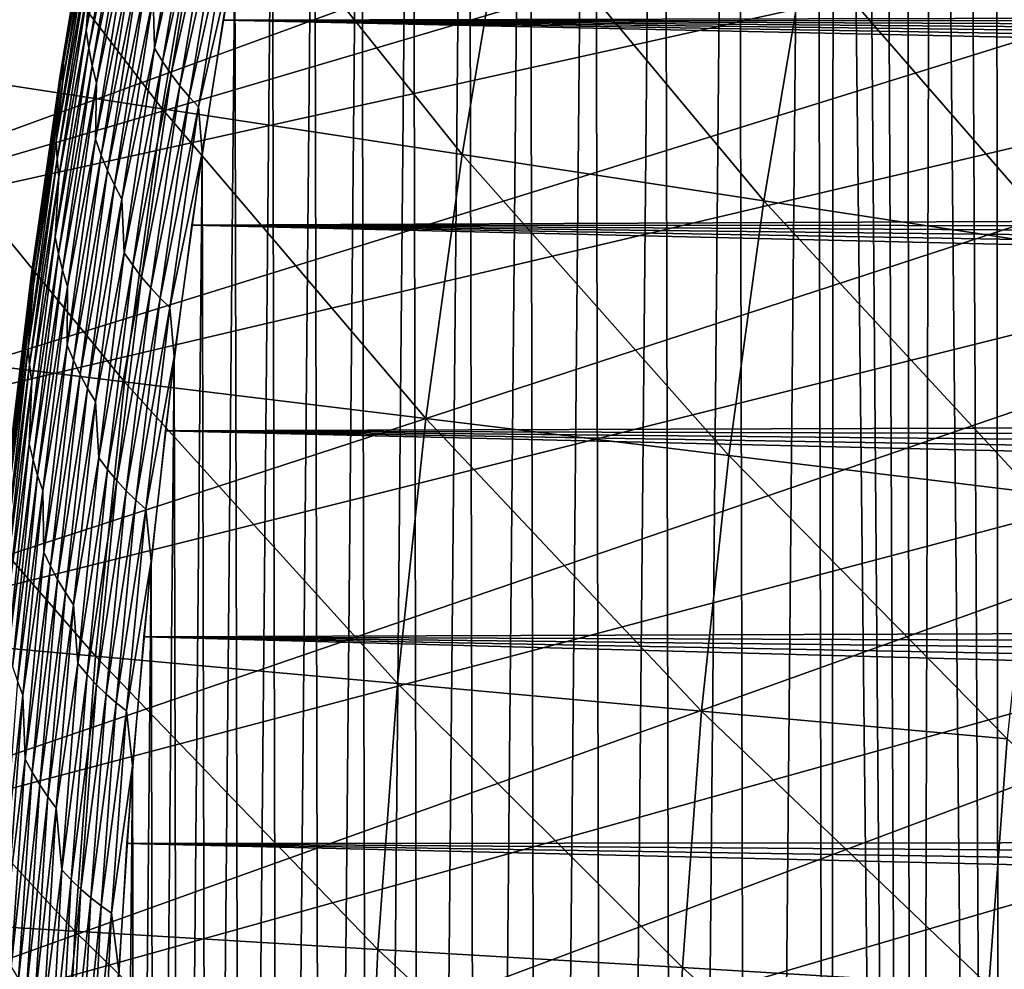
# Model space of a CAD drawing. Header units: millimetres. Extents: x -50 to 50, y -50 to 50.
# Tile 75 of 256: x -29.5 to -26.3, y 1.6 to 4.7. Entities that reach past the tile are written whole.
import ezdxf

# ---------------------------------------------------------------- set-up
doc = ezdxf.new("R2010")
doc.units = ezdxf.units.MM
doc.header["$LTSCALE"] = 65.185185
for name, color, linetype in [('1', 7, 'CONTINUOUS'), ('2', 7, 'CONTINUOUS'), ('26', 7, 'CONTINUOUS'), ('36', 7, 'CONTINUOUS'), ('39', 7, 'CONTINUOUS'), ('46', 7, 'CONTINUOUS')]:
    doc.layers.add(name, color=color, linetype=linetype)

msp = doc.modelspace()

# ---------------------------------------------------------------- linework, layer by layer
at = {"layer": '1', "color": 7, "linetype": 'Continuous', "true_color": 0xf5f5f5}
for points in [[(-28.8629, 4.7432), (-28.7447, 5.4135), (-1.9617, 4.805), (-28.8629, 4.7432)], [(-2.156, 4.721), (-28.8629, 4.7432), (-1.9617, 4.805), (-2.156, 4.721)], [(-28.9654, 4.0703), (-28.8629, 4.7432), (-3.0677, 4.1863), (-28.9654, 4.0703)], [(-2.3468, 4.6291), (-28.8629, 4.7432), (-2.156, 4.721), (-2.3468, 4.6291)], [(-2.5336, 4.5295), (-28.8629, 4.7432), (-2.3468, 4.6291), (-2.5336, 4.5295)], [(-2.7163, 4.4224), (-28.8629, 4.7432), (-2.5336, 4.5295), (-2.7163, 4.4224)], [(-2.8944, 4.3079), (-28.8629, 4.7432), (-2.7163, 4.4224), (-2.8944, 4.3079)], [(-3.0677, 4.1863), (-28.8629, 4.7432), (-2.8944, 4.3079), (-3.0677, 4.1863)], [(-3.2359, 4.0577), (-28.9654, 4.0703), (-3.0677, 4.1863), (-3.2359, 4.0577)], [(-29.0523, 3.3952), (-28.9654, 4.0703), (-3.8522, 3.478), (-29.0523, 3.3952)], [(-3.5559, 3.7804), (-28.9654, 4.0703), (-3.3987, 3.9224), (-3.5559, 3.7804)], [(-3.7071, 3.6323), (-28.9654, 4.0703), (-3.5559, 3.7804), (-3.7071, 3.6323)], [(-3.8522, 3.478), (-28.9654, 4.0703), (-3.7071, 3.6323), (-3.8522, 3.478)], [(-3.3987, 3.9224), (-28.9654, 4.0703), (-3.2359, 4.0577), (-3.3987, 3.9224)], [(-3.9909, 3.318), (-29.0523, 3.3952), (-3.8522, 3.478), (-3.9909, 3.318)], [(-29.1234, 2.7183), (-29.0523, 3.3952), (-4.3661, 2.806), (-29.1234, 2.7183)], [(-4.1229, 3.1525), (-29.0523, 3.3952), (-3.9909, 3.318), (-4.1229, 3.1525)], [(-4.248, 2.9817), (-29.0523, 3.3952), (-4.1229, 3.1525), (-4.248, 2.9817)], [(-4.3661, 2.806), (-29.0523, 3.3952), (-4.248, 2.9817), (-4.3661, 2.806)], [(-4.4769, 2.6255), (-29.1234, 2.7183), (-4.3661, 2.806), (-4.4769, 2.6255)], [(-29.1788, 2.0398), (-29.1234, 2.7183), (-4.764, 2.0593), (-29.1788, 2.0398)], [(-4.5803, 2.4407), (-29.1234, 2.7183), (-4.4769, 2.6255), (-4.5803, 2.4407)], [(-4.676, 2.2518), (-29.1234, 2.7183), (-4.5803, 2.4407), (-4.676, 2.2518)], [(-4.764, 2.0593), (-29.1234, 2.7183), (-4.676, 2.2518), (-4.764, 2.0593)], [(-29.2184, 1.3603), (-29.1788, 2.0398), (-4.9798, 1.4622), (-29.2184, 1.3603)], [(-4.844, 1.8632), (-29.1788, 2.0398), (-4.764, 2.0593), (-4.844, 1.8632)], [(-4.916, 1.6641), (-29.1788, 2.0398), (-4.844, 1.8632), (-4.916, 1.6641)], [(-4.9798, 1.4622), (-29.1788, 2.0398), (-4.916, 1.6641), (-4.9798, 1.4622)]]:
    msp.add_3dface(points, dxfattribs=at)
at = {"layer": '2', "color": 7, "linetype": 'Continuous', "true_color": 0xf5f5f5}
for points in [[(-27.1294, -10.9342, 4.3), (-26.9217, 11.436, 4.3), (-27.1785, 10.8117, 4.3), (-27.1294, -10.9342, 4.3)], [(-26.8698, -11.5574, 4.3), (-26.9217, 11.436, 4.3), (-27.1294, -10.9342, 4.3), (-26.8698, -11.5574, 4.3)], [(-26.8568, 11.2748, 4.3), (-26.9217, 11.436, 4.3), (-26.8698, -11.5574, 4.3), (-26.8568, 11.2748, 4.3)], [(-26.5959, -12.1746, 4.3), (-26.8568, 11.2748, 4.3), (-26.8698, -11.5574, 4.3), (-26.5959, -12.1746, 4.3)], [(-26.7849, 11.1167, 4.3), (-26.8568, 11.2748, 4.3), (-26.5959, -12.1746, 4.3), (-26.7849, 11.1167, 4.3)], [(-26.7062, 10.9617, 4.3), (-26.7849, 11.1167, 4.3), (-26.5959, -12.1746, 4.3), (-26.7062, 10.9617, 4.3)], [(-26.6209, 10.8104, 4.3), (-26.7062, 10.9617, 4.3), (-26.5959, -12.1746, 4.3), (-26.6209, 10.8104, 4.3)], [(-27.4207, 10.1819, 4.3), (-27.3746, -10.3051, 4.3), (-27.1785, 10.8117, 4.3), (-27.4207, 10.1819, 4.3)], [(-27.3746, -10.3051, 4.3), (-27.1294, -10.9342, 4.3), (-27.1785, 10.8117, 4.3), (-27.3746, -10.3051, 4.3)], [(-26.5291, 10.6628, 4.3), (-26.6209, 10.8104, 4.3), (-26.5959, -12.1746, 4.3), (-26.5291, 10.6628, 4.3)], [(-26.3078, -12.7851, 4.3), (-26.5291, 10.6628, 4.3), (-26.5959, -12.1746, 4.3), (-26.3078, -12.7851, 4.3)], [(-26.4309, 10.5195, 4.3), (-26.5291, 10.6628, 4.3), (-26.3078, -12.7851, 4.3), (-26.4309, 10.5195, 4.3)], [(-26.3267, 10.3805, 4.3), (-26.4309, 10.5195, 4.3), (-26.3078, -12.7851, 4.3), (-26.3267, 10.3805, 4.3)], [(-26.2164, 10.2462, 4.3), (-26.3267, 10.3805, 4.3), (-26.3078, -12.7851, 4.3), (-26.2164, 10.2462, 4.3)], [(-26.0057, -13.389, 4.3), (-26.2164, 10.2462, 4.3), (-26.3078, -12.7851, 4.3), (-26.0057, -13.389, 4.3)], [(-27.6483, 9.5463, 4.3), (-27.6051, -9.6706, 4.3), (-27.4207, 10.1819, 4.3), (-27.6483, 9.5463, 4.3)], [(-27.6051, -9.6706, 4.3), (-27.3746, -10.3051, 4.3), (-27.4207, 10.1819, 4.3), (-27.6051, -9.6706, 4.3)], [(-27.8613, 8.9055, 4.3), (-27.821, -9.0307, 4.3), (-27.6483, 9.5463, 4.3), (-27.8613, 8.9055, 4.3)], [(-27.821, -9.0307, 4.3), (-27.6051, -9.6706, 4.3), (-27.6483, 9.5463, 4.3), (-27.821, -9.0307, 4.3)], [(-28.0595, 8.2601, 4.3), (-28.022, -8.3863, 4.3), (-27.8613, 8.9055, 4.3), (-28.0595, 8.2601, 4.3)], [(-28.022, -8.3863, 4.3), (-27.821, -9.0307, 4.3), (-27.8613, 8.9055, 4.3), (-28.022, -8.3863, 4.3)], [(-28.2426, 7.6102, 4.3), (-28.2081, -7.7372, 4.3), (-28.0595, 8.2601, 4.3), (-28.2426, 7.6102, 4.3)], [(-28.2081, -7.7372, 4.3), (-28.022, -8.3863, 4.3), (-28.0595, 8.2601, 4.3), (-28.2081, -7.7372, 4.3)], [(-28.4108, 6.9564, 4.3), (-28.3792, -7.0841, 4.3), (-28.2426, 7.6102, 4.3), (-28.4108, 6.9564, 4.3)], [(-28.3792, -7.0841, 4.3), (-28.2081, -7.7372, 4.3), (-28.2426, 7.6102, 4.3), (-28.3792, -7.0841, 4.3)], [(-28.5638, 6.2987, 4.3), (-28.5351, -6.4271, 4.3), (-28.4108, 6.9564, 4.3), (-28.5638, 6.2987, 4.3)], [(-28.5351, -6.4271, 4.3), (-28.3792, -7.0841, 4.3), (-28.4108, 6.9564, 4.3), (-28.5351, -6.4271, 4.3)], [(-28.7015, 5.6378, 4.3), (-28.6759, -5.7669, 4.3), (-28.5638, 6.2987, 4.3), (-28.7015, 5.6378, 4.3)], [(-28.6759, -5.7669, 4.3), (-28.5351, -6.4271, 4.3), (-28.5638, 6.2987, 4.3), (-28.6759, -5.7669, 4.3)], [(-28.824, 4.9738, 4.3), (-28.8013, -5.1034, 4.3), (-28.7015, 5.6378, 4.3), (-28.824, 4.9738, 4.3)], [(-28.8013, -5.1034, 4.3), (-28.6759, -5.7669, 4.3), (-28.7015, 5.6378, 4.3), (-28.8013, -5.1034, 4.3)], [(-28.9311, 4.3072, 4.3), (-28.9115, -4.4374, 4.3), (-28.824, 4.9738, 4.3), (-28.9311, 4.3072, 4.3)], [(-28.9115, -4.4374, 4.3), (-28.8013, -5.1034, 4.3), (-28.824, 4.9738, 4.3), (-28.9115, -4.4374, 4.3)], [(-29.0229, 3.6382, 4.3), (-29.0062, -3.7688, 4.3), (-28.9311, 4.3072, 4.3), (-29.0229, 3.6382, 4.3)], [(-29.0062, -3.7688, 4.3), (-28.9115, -4.4374, 4.3), (-28.9311, 4.3072, 4.3), (-29.0062, -3.7688, 4.3)], [(-29.0991, 2.9674, 4.3), (-29.0854, -3.0984, 4.3), (-29.0229, 3.6382, 4.3), (-29.0991, 2.9674, 4.3)], [(-29.0854, -3.0984, 4.3), (-29.0062, -3.7688, 4.3), (-29.0229, 3.6382, 4.3), (-29.0854, -3.0984, 4.3)], [(-29.1598, 2.2949, 4.3), (-29.1492, -2.4261, 4.3), (-29.0991, 2.9674, 4.3), (-29.1598, 2.2949, 4.3)], [(-29.1492, -2.4261, 4.3), (-29.0854, -3.0984, 4.3), (-29.0991, 2.9674, 4.3), (-29.1492, -2.4261, 4.3)], [(-29.205, 1.6213, 4.3), (-29.1974, -1.7528, 4.3), (-29.1598, 2.2949, 4.3), (-29.205, 1.6213, 4.3)], [(-29.1974, -1.7528, 4.3), (-29.1492, -2.4261, 4.3), (-29.1598, 2.2949, 4.3), (-29.1974, -1.7528, 4.3)]]:
    msp.add_3dface(points, dxfattribs=at)
at = {"layer": '26', "color": 7, "linetype": 'Continuous', "true_color": 0xf5f5f5}
for points in [[(-29.3128, 4.7098, 4.0398), (-29.1963, 5.3851, 4.0398), (-29.298, 4.8989, 4.0079), (-29.3128, 4.7098, 4.0398)], [(-29.3128, 4.7098, 4.0398), (-29.189, 5.3233, 4.0705), (-29.1963, 5.3851, 4.0398), (-29.3128, 4.7098, 4.0398)], [(-29.381, 4.6632, 3.8357), (-29.2735, 5.2744, 3.8712), (-29.266, 5.3372, 3.8357), (-29.381, 4.6632, 3.8357)], [(-29.381, 4.6632, 3.8357), (-29.266, 5.3372, 3.8357), (-29.2927, 5.1964, 3.8), (-29.381, 4.6632, 3.8357)], [(-29.3037, 4.6511, 4.0705), (-29.189, 5.3233, 4.0705), (-29.3128, 4.7098, 4.0398), (-29.3037, 4.6511, 4.0705)], [(-29.3037, 4.6511, 4.0705), (-29.1793, 5.2628, 4.0999), (-29.189, 5.3233, 4.0705), (-29.3037, 4.6511, 4.0705)], [(-29.0877, 4.6511, 4.255), (-28.9728, 5.32, 4.255), (-29.0929, 4.8183, 4.2391), (-29.0877, 4.6511, 4.255)], [(-29.0877, 4.6511, 4.255), (-28.9477, 5.2738, 4.2687), (-28.9728, 5.32, 4.255), (-29.0877, 4.6511, 4.255)], [(-29.3865, 4.6034, 3.8712), (-29.2784, 5.2114, 3.9064), (-29.2735, 5.2744, 3.8712), (-29.3865, 4.6034, 3.8712)], [(-29.3865, 4.6034, 3.8712), (-29.2735, 5.2744, 3.8712), (-29.381, 4.6632, 3.8357), (-29.3865, 4.6034, 3.8712)], [(-29.0612, 4.6074, 4.2687), (-28.9477, 5.2738, 4.2687), (-29.0877, 4.6511, 4.255), (-29.0612, 4.6074, 4.2687)], [(-29.0612, 4.6074, 4.2687), (-28.9212, 5.23, 4.2799), (-28.9477, 5.2738, 4.2687), (-29.0612, 4.6074, 4.2687)], [(-29.2921, 4.5937, 4.0999), (-29.1793, 5.2628, 4.0999), (-29.3037, 4.6511, 4.0705), (-29.2921, 4.5937, 4.0999)], [(-29.2921, 4.5937, 4.0999), (-29.1671, 5.2037, 4.1277), (-29.1793, 5.2628, 4.0999), (-29.2921, 4.5937, 4.0999)], [(-29.3894, 4.5434, 3.9064), (-29.2784, 5.2114, 3.9064), (-29.3865, 4.6034, 3.8712), (-29.3894, 4.5434, 3.9064)], [(-29.3894, 4.5434, 3.9064), (-29.3025, 5.022, 3.941), (-29.2784, 5.2114, 3.9064), (-29.3894, 4.5434, 3.9064)], [(-29.0334, 4.5662, 4.2799), (-28.9212, 5.23, 4.2799), (-29.0612, 4.6074, 4.2687), (-29.0334, 4.5662, 4.2799)], [(-29.0334, 4.5662, 4.2799), (-28.8934, 5.1893, 4.2887), (-28.9212, 5.23, 4.2799), (-29.0334, 4.5662, 4.2799)], [(-29.3992, 4.5552, 3.8), (-29.381, 4.6632, 3.8357), (-29.2927, 5.1964, 3.8), (-29.3992, 4.5552, 3.8)], [(-29.2781, 4.5377, 4.1277), (-29.1671, 5.2037, 4.1277), (-29.2921, 4.5937, 4.0999), (-29.2781, 4.5377, 4.1277)], [(-29.2781, 4.5377, 4.1277), (-29.1734, 5.0268, 4.1538), (-29.1671, 5.2037, 4.1277), (-29.2781, 4.5377, 4.1277)], [(-29.0044, 4.5278, 4.2887), (-28.8934, 5.1893, 4.2887), (-29.0334, 4.5662, 4.2799), (-29.0044, 4.5278, 4.2887)], [(-29.0044, 4.5278, 4.2887), (-28.8645, 5.151, 4.295), (-28.8934, 5.1893, 4.2887), (-29.0044, 4.5278, 4.2887)], [(-28.9744, 4.4918, 4.295), (-28.8645, 5.151, 4.295), (-29.0044, 4.5278, 4.2887), (-28.9744, 4.4918, 4.295)], [(-28.9744, 4.4918, 4.295), (-28.8346, 5.1161, 4.2988), (-28.8645, 5.151, 4.295), (-28.9744, 4.4918, 4.295)], [(-28.9435, 4.459, 4.2988), (-28.8346, 5.1161, 4.2988), (-28.9744, 4.4918, 4.295), (-28.9435, 4.459, 4.2988)], [(-28.9435, 4.459, 4.2988), (-28.824, 4.9738, 4.3), (-28.8346, 5.1161, 4.2988), (-28.9435, 4.459, 4.2988)], [(-29.4103, 4.346, 3.941), (-29.3016, 4.9601, 3.9749), (-29.3025, 5.022, 3.941), (-29.4103, 4.346, 3.941)], [(-29.4103, 4.346, 3.941), (-29.3025, 5.022, 3.941), (-29.3894, 4.5434, 3.9064), (-29.4103, 4.346, 3.941)], [(-29.2816, 4.3525, 4.1538), (-29.1734, 5.0268, 4.1538), (-29.2781, 4.5377, 4.1277), (-29.2816, 4.3525, 4.1538)], [(-29.2816, 4.3525, 4.1538), (-29.1563, 4.9715, 4.1781), (-29.1734, 5.0268, 4.1538), (-29.2816, 4.3525, 4.1538)], [(-29.4076, 4.2873, 3.9749), (-29.3016, 4.9601, 3.9749), (-29.4103, 4.346, 3.941), (-29.4076, 4.2873, 3.9749)], [(-29.4076, 4.2873, 3.9749), (-29.298, 4.8989, 4.0079), (-29.3016, 4.9601, 3.9749), (-29.4076, 4.2873, 3.9749)], [(-29.2629, 4.3002, 4.1781), (-29.1563, 4.9715, 4.1781), (-29.2816, 4.3525, 4.1538), (-29.2629, 4.3002, 4.1781)], [(-29.2629, 4.3002, 4.1781), (-29.1371, 4.9185, 4.2005), (-29.1563, 4.9715, 4.1781), (-29.2629, 4.3002, 4.1781)], [(-28.9311, 4.3072, 4.3), (-28.824, 4.9738, 4.3), (-28.9435, 4.459, 4.2988), (-28.9311, 4.3072, 4.3)], [(-29.242, 4.2501, 4.2005), (-29.1371, 4.9185, 4.2005), (-29.2629, 4.3002, 4.1781), (-29.242, 4.2501, 4.2005)], [(-29.242, 4.2501, 4.2005), (-29.1159, 4.8674, 4.2209), (-29.1371, 4.9185, 4.2005), (-29.242, 4.2501, 4.2005)], [(-29.4021, 4.2292, 4.0079), (-29.298, 4.8989, 4.0079), (-29.4076, 4.2873, 3.9749), (-29.4021, 4.2292, 4.0079)], [(-29.4021, 4.2292, 4.0079), (-29.3128, 4.7098, 4.0398), (-29.298, 4.8989, 4.0079), (-29.4021, 4.2292, 4.0079)], [(-29.2193, 4.2019, 4.2209), (-29.1159, 4.8674, 4.2209), (-29.242, 4.2501, 4.2005), (-29.2193, 4.2019, 4.2209)], [(-29.2193, 4.2019, 4.2209), (-29.0929, 4.8183, 4.2391), (-29.1159, 4.8674, 4.2209), (-29.2193, 4.2019, 4.2209)], [(-29.1949, 4.1556, 4.2391), (-29.0929, 4.8183, 4.2391), (-29.2193, 4.2019, 4.2209), (-29.1949, 4.1556, 4.2391)], [(-29.1949, 4.1556, 4.2391), (-29.0877, 4.6511, 4.255), (-29.0929, 4.8183, 4.2391), (-29.1949, 4.1556, 4.2391)], [(-29.4137, 4.032, 4.0398), (-29.3128, 4.7098, 4.0398), (-29.4021, 4.2292, 4.0079), (-29.4137, 4.032, 4.0398)], [(-29.4137, 4.032, 4.0398), (-29.3037, 4.6511, 4.0705), (-29.3128, 4.7098, 4.0398), (-29.4137, 4.032, 4.0398)], [(-29.4804, 3.9867, 3.8357), (-29.3865, 4.6034, 3.8712), (-29.381, 4.6632, 3.8357), (-29.4804, 3.9867, 3.8357)], [(-29.4804, 3.9867, 3.8357), (-29.381, 4.6632, 3.8357), (-29.3992, 4.5552, 3.8), (-29.4804, 3.9867, 3.8357)], [(-29.4028, 3.9765, 4.0705), (-29.3037, 4.6511, 4.0705), (-29.4137, 4.032, 4.0398), (-29.4028, 3.9765, 4.0705)], [(-29.4028, 3.9765, 4.0705), (-29.2921, 4.5937, 4.0999), (-29.3037, 4.6511, 4.0705), (-29.4028, 3.9765, 4.0705)], [(-29.1872, 3.9796, 4.255), (-29.0877, 4.6511, 4.255), (-29.1949, 4.1556, 4.2391), (-29.1872, 3.9796, 4.255)], [(-29.1872, 3.9796, 4.255), (-29.0612, 4.6074, 4.2687), (-29.0877, 4.6511, 4.255), (-29.1872, 3.9796, 4.255)], [(-29.4841, 3.9299, 3.8712), (-29.3894, 4.5434, 3.9064), (-29.3865, 4.6034, 3.8712), (-29.4841, 3.9299, 3.8712)], [(-29.4841, 3.9299, 3.8712), (-29.3865, 4.6034, 3.8712), (-29.4804, 3.9867, 3.8357), (-29.4841, 3.9299, 3.8712)], [(-29.3895, 3.9222, 4.0999), (-29.2921, 4.5937, 4.0999), (-29.4028, 3.9765, 4.0705), (-29.3895, 3.9222, 4.0999)], [(-29.3895, 3.9222, 4.0999), (-29.2781, 4.5377, 4.1277), (-29.2921, 4.5937, 4.0999), (-29.3895, 3.9222, 4.0999)], [(-29.1594, 3.9386, 4.2687), (-29.0612, 4.6074, 4.2687), (-29.1872, 3.9796, 4.255), (-29.1594, 3.9386, 4.2687)], [(-29.1594, 3.9386, 4.2687), (-29.0334, 4.5662, 4.2799), (-29.0612, 4.6074, 4.2687), (-29.1594, 3.9386, 4.2687)], [(-29.1304, 3.9, 4.2799), (-29.0334, 4.5662, 4.2799), (-29.1594, 3.9386, 4.2687), (-29.1304, 3.9, 4.2799)], [(-29.1304, 3.9, 4.2799), (-29.0044, 4.5278, 4.2887), (-29.0334, 4.5662, 4.2799), (-29.1304, 3.9, 4.2799)], [(-29.4917, 3.912, 3.8), (-29.4804, 3.9867, 3.8357), (-29.3992, 4.5552, 3.8), (-29.4917, 3.912, 3.8)], [(-29.4853, 3.873, 3.9064), (-29.3894, 4.5434, 3.9064), (-29.4841, 3.9299, 3.8712), (-29.4853, 3.873, 3.9064)], [(-29.4853, 3.873, 3.9064), (-29.4103, 4.346, 3.941), (-29.3894, 4.5434, 3.9064), (-29.4853, 3.873, 3.9064)], [(-29.3739, 3.8693, 4.1277), (-29.2781, 4.5377, 4.1277), (-29.3895, 3.9222, 4.0999), (-29.3739, 3.8693, 4.1277)], [(-29.3739, 3.8693, 4.1277), (-29.2816, 4.3525, 4.1538), (-29.2781, 4.5377, 4.1277), (-29.3739, 3.8693, 4.1277)], [(-29.1002, 3.864, 4.2887), (-29.0044, 4.5278, 4.2887), (-29.1304, 3.9, 4.2799), (-29.1002, 3.864, 4.2887)], [(-29.1002, 3.864, 4.2887), (-28.9744, 4.4918, 4.295), (-29.0044, 4.5278, 4.2887), (-29.1002, 3.864, 4.2887)], [(-29.0692, 3.8303, 4.295), (-28.9744, 4.4918, 4.295), (-29.1002, 3.864, 4.2887), (-29.0692, 3.8303, 4.295)], [(-29.0692, 3.8303, 4.295), (-28.9435, 4.459, 4.2988), (-28.9744, 4.4918, 4.295), (-29.0692, 3.8303, 4.295)], [(-29.0374, 3.7997, 4.2988), (-28.9435, 4.459, 4.2988), (-29.0692, 3.8303, 4.295), (-29.0374, 3.7997, 4.2988)], [(-29.0374, 3.7997, 4.2988), (-28.9311, 4.3072, 4.3), (-28.9435, 4.459, 4.2988), (-29.0374, 3.7997, 4.2988)], [(-29.5026, 3.6677, 3.941), (-29.4076, 4.2873, 3.9749), (-29.4103, 4.346, 3.941), (-29.5026, 3.6677, 3.941)], [(-29.5026, 3.6677, 3.941), (-29.4103, 4.346, 3.941), (-29.4853, 3.873, 3.9064), (-29.5026, 3.6677, 3.941)], [(-29.3742, 3.6758, 4.1538), (-29.2816, 4.3525, 4.1538), (-29.3739, 3.8693, 4.1277), (-29.3742, 3.6758, 4.1538)], [(-29.3742, 3.6758, 4.1538), (-29.2629, 4.3002, 4.1781), (-29.2816, 4.3525, 4.1538), (-29.3742, 3.6758, 4.1538)], [(-29.354, 3.6266, 4.1781), (-29.2629, 4.3002, 4.1781), (-29.3742, 3.6758, 4.1538), (-29.354, 3.6266, 4.1781)], [(-29.354, 3.6266, 4.1781), (-29.242, 4.2501, 4.2005), (-29.2629, 4.3002, 4.1781), (-29.354, 3.6266, 4.1781)], [(-29.0229, 3.6382, 4.3), (-28.9311, 4.3072, 4.3), (-29.0374, 3.7997, 4.2988), (-29.0229, 3.6382, 4.3)], [(-29.4981, 3.6121, 3.9749), (-29.4076, 4.2873, 3.9749), (-29.5026, 3.6677, 3.941), (-29.4981, 3.6121, 3.9749)], [(-29.4981, 3.6121, 3.9749), (-29.4021, 4.2292, 4.0079), (-29.4076, 4.2873, 3.9749), (-29.4981, 3.6121, 3.9749)], [(-29.3317, 3.5795, 4.2005), (-29.242, 4.2501, 4.2005), (-29.354, 3.6266, 4.1781), (-29.3317, 3.5795, 4.2005)], [(-29.3317, 3.5795, 4.2005), (-29.2193, 4.2019, 4.2209), (-29.242, 4.2501, 4.2005), (-29.3317, 3.5795, 4.2005)], [(-29.491, 3.5573, 4.0079), (-29.4021, 4.2292, 4.0079), (-29.4981, 3.6121, 3.9749), (-29.491, 3.5573, 4.0079)], [(-29.491, 3.5573, 4.0079), (-29.4137, 4.032, 4.0398), (-29.4021, 4.2292, 4.0079), (-29.491, 3.5573, 4.0079)], [(-29.3076, 3.5342, 4.2209), (-29.2193, 4.2019, 4.2209), (-29.3317, 3.5795, 4.2005), (-29.3076, 3.5342, 4.2209)], [(-29.3076, 3.5342, 4.2209), (-29.1949, 4.1556, 4.2391), (-29.2193, 4.2019, 4.2209), (-29.3076, 3.5342, 4.2209)], [(-29.2818, 3.4908, 4.2391), (-29.1949, 4.1556, 4.2391), (-29.3076, 3.5342, 4.2209), (-29.2818, 3.4908, 4.2391)], [(-29.2818, 3.4908, 4.2391), (-29.1872, 3.9796, 4.255), (-29.1949, 4.1556, 4.2391), (-29.2818, 3.4908, 4.2391)], [(-29.4989, 3.352, 4.0398), (-29.4137, 4.032, 4.0398), (-29.491, 3.5573, 4.0079), (-29.4989, 3.352, 4.0398)], [(-29.4989, 3.352, 4.0398), (-29.4028, 3.9765, 4.0705), (-29.4137, 4.032, 4.0398), (-29.4989, 3.352, 4.0398)], [(-29.5642, 3.3082, 3.8357), (-29.4841, 3.9299, 3.8712), (-29.4804, 3.9867, 3.8357), (-29.5642, 3.3082, 3.8357)], [(-29.5642, 3.3082, 3.8357), (-29.4804, 3.9867, 3.8357), (-29.4917, 3.912, 3.8), (-29.5642, 3.3082, 3.8357)], [(-29.4864, 3.2997, 4.0705), (-29.4028, 3.9765, 4.0705), (-29.4989, 3.352, 4.0398), (-29.4864, 3.2997, 4.0705)], [(-29.4864, 3.2997, 4.0705), (-29.3895, 3.9222, 4.0999), (-29.4028, 3.9765, 4.0705), (-29.4864, 3.2997, 4.0705)], [(-29.2711, 3.3061, 4.255), (-29.1872, 3.9796, 4.255), (-29.2818, 3.4908, 4.2391), (-29.2711, 3.3061, 4.255)], [(-29.2711, 3.3061, 4.255), (-29.1594, 3.9386, 4.2687), (-29.1872, 3.9796, 4.255), (-29.2711, 3.3061, 4.255)], [(-29.57, 3.2674, 3.8), (-29.5642, 3.3082, 3.8357), (-29.4917, 3.912, 3.8), (-29.57, 3.2674, 3.8)], [(-29.5663, 3.2544, 3.8712), (-29.4853, 3.873, 3.9064), (-29.4841, 3.9299, 3.8712), (-29.5663, 3.2544, 3.8712)], [(-29.5663, 3.2544, 3.8712), (-29.4841, 3.9299, 3.8712), (-29.5642, 3.3082, 3.8357), (-29.5663, 3.2544, 3.8712)], [(-29.4716, 3.2487, 4.0999), (-29.3895, 3.9222, 4.0999), (-29.4864, 3.2997, 4.0705), (-29.4716, 3.2487, 4.0999)], [(-29.4716, 3.2487, 4.0999), (-29.3739, 3.8693, 4.1277), (-29.3895, 3.9222, 4.0999), (-29.4716, 3.2487, 4.0999)], [(-29.2422, 3.2678, 4.2687), (-29.1594, 3.9386, 4.2687), (-29.2711, 3.3061, 4.255), (-29.2422, 3.2678, 4.2687)], [(-29.2422, 3.2678, 4.2687), (-29.1304, 3.9, 4.2799), (-29.1594, 3.9386, 4.2687), (-29.2422, 3.2678, 4.2687)], [(-29.2121, 3.2317, 4.2799), (-29.1304, 3.9, 4.2799), (-29.2422, 3.2678, 4.2687), (-29.2121, 3.2317, 4.2799)], [(-29.2121, 3.2317, 4.2799), (-29.1002, 3.864, 4.2887), (-29.1304, 3.9, 4.2799), (-29.2121, 3.2317, 4.2799)], [(-29.5658, 3.2007, 3.9064), (-29.4853, 3.873, 3.9064), (-29.5663, 3.2544, 3.8712), (-29.5658, 3.2007, 3.9064)], [(-29.5658, 3.2007, 3.9064), (-29.5026, 3.6677, 3.941), (-29.4853, 3.873, 3.9064), (-29.5658, 3.2007, 3.9064)], [(-29.4545, 3.1989, 4.1277), (-29.3739, 3.8693, 4.1277), (-29.4716, 3.2487, 4.0999), (-29.4545, 3.1989, 4.1277)], [(-29.4545, 3.1989, 4.1277), (-29.3742, 3.6758, 4.1538), (-29.3739, 3.8693, 4.1277), (-29.4545, 3.1989, 4.1277)], [(-29.1809, 3.1982, 4.2887), (-29.1002, 3.864, 4.2887), (-29.2121, 3.2317, 4.2799), (-29.1809, 3.1982, 4.2887)], [(-29.1809, 3.1982, 4.2887), (-29.0692, 3.8303, 4.295), (-29.1002, 3.864, 4.2887), (-29.1809, 3.1982, 4.2887)], [(-29.149, 3.1669, 4.295), (-29.0692, 3.8303, 4.295), (-29.1809, 3.1982, 4.2887), (-29.149, 3.1669, 4.295)], [(-29.149, 3.1669, 4.295), (-29.0374, 3.7997, 4.2988), (-29.0692, 3.8303, 4.295), (-29.149, 3.1669, 4.295)], [(-29.1163, 3.1384, 4.2988), (-29.0374, 3.7997, 4.2988), (-29.149, 3.1669, 4.295), (-29.1163, 3.1384, 4.2988)], [(-29.1163, 3.1384, 4.2988), (-29.0229, 3.6382, 4.3), (-29.0374, 3.7997, 4.2988), (-29.1163, 3.1384, 4.2988)], [(-29.5792, 2.9875, 3.941), (-29.4981, 3.6121, 3.9749), (-29.5026, 3.6677, 3.941), (-29.5792, 2.9875, 3.941)], [(-29.5792, 2.9875, 3.941), (-29.5026, 3.6677, 3.941), (-29.5658, 3.2007, 3.9064), (-29.5792, 2.9875, 3.941)], [(-29.4512, 2.9972, 4.1538), (-29.3742, 3.6758, 4.1538), (-29.4545, 3.1989, 4.1277), (-29.4512, 2.9972, 4.1538)], [(-29.4512, 2.9972, 4.1538), (-29.354, 3.6266, 4.1781), (-29.3742, 3.6758, 4.1538), (-29.4512, 2.9972, 4.1538)], [(-29.4295, 2.9511, 4.1781), (-29.354, 3.6266, 4.1781), (-29.4512, 2.9972, 4.1538), (-29.4295, 2.9511, 4.1781)], [(-29.4295, 2.9511, 4.1781), (-29.3317, 3.5795, 4.2005), (-29.354, 3.6266, 4.1781), (-29.4295, 2.9511, 4.1781)], [(-29.0991, 2.9674, 4.3), (-29.0229, 3.6382, 4.3), (-29.1163, 3.1384, 4.2988), (-29.0991, 2.9674, 4.3)], [(-29.5731, 2.9351, 3.9749), (-29.4981, 3.6121, 3.9749), (-29.5792, 2.9875, 3.941), (-29.5731, 2.9351, 3.9749)], [(-29.5731, 2.9351, 3.9749), (-29.491, 3.5573, 4.0079), (-29.4981, 3.6121, 3.9749), (-29.5731, 2.9351, 3.9749)], [(-29.5645, 2.8835, 4.0079), (-29.491, 3.5573, 4.0079), (-29.5731, 2.9351, 3.9749), (-29.5645, 2.8835, 4.0079)], [(-29.5645, 2.8835, 4.0079), (-29.4989, 3.352, 4.0398), (-29.491, 3.5573, 4.0079), (-29.5645, 2.8835, 4.0079)], [(-29.406, 2.907, 4.2005), (-29.3317, 3.5795, 4.2005), (-29.4295, 2.9511, 4.1781), (-29.406, 2.907, 4.2005)], [(-29.406, 2.907, 4.2005), (-29.3076, 3.5342, 4.2209), (-29.3317, 3.5795, 4.2005), (-29.406, 2.907, 4.2005)], [(-29.3806, 2.8647, 4.2209), (-29.3076, 3.5342, 4.2209), (-29.406, 2.907, 4.2005), (-29.3806, 2.8647, 4.2209)], [(-29.3806, 2.8647, 4.2209), (-29.2818, 3.4908, 4.2391), (-29.3076, 3.5342, 4.2209), (-29.3806, 2.8647, 4.2209)], [(-29.3536, 2.8241, 4.2391), (-29.2818, 3.4908, 4.2391), (-29.3806, 2.8647, 4.2209), (-29.3536, 2.8241, 4.2391)], [(-29.3536, 2.8241, 4.2391), (-29.2711, 3.3061, 4.255), (-29.2818, 3.4908, 4.2391), (-29.3536, 2.8241, 4.2391)], [(-29.5684, 2.6702, 4.0398), (-29.4989, 3.352, 4.0398), (-29.5645, 2.8835, 4.0079), (-29.5684, 2.6702, 4.0398)], [(-29.5684, 2.6702, 4.0398), (-29.4864, 3.2997, 4.0705), (-29.4989, 3.352, 4.0398), (-29.5684, 2.6702, 4.0398)], [(-29.5545, 2.6212, 4.0705), (-29.4864, 3.2997, 4.0705), (-29.5684, 2.6702, 4.0398), (-29.5545, 2.6212, 4.0705)], [(-29.5545, 2.6212, 4.0705), (-29.4716, 3.2487, 4.0999), (-29.4864, 3.2997, 4.0705), (-29.5545, 2.6212, 4.0705)], [(-29.3395, 2.6308, 4.255), (-29.2711, 3.3061, 4.255), (-29.3536, 2.8241, 4.2391), (-29.3395, 2.6308, 4.255)], [(-29.3395, 2.6308, 4.255), (-29.2422, 3.2678, 4.2687), (-29.2711, 3.3061, 4.255), (-29.3395, 2.6308, 4.255)], [(-29.3095, 2.5952, 4.2687), (-29.2422, 3.2678, 4.2687), (-29.3395, 2.6308, 4.255), (-29.3095, 2.5952, 4.2687)], [(-29.3095, 2.5952, 4.2687), (-29.2121, 3.2317, 4.2799), (-29.2422, 3.2678, 4.2687), (-29.3095, 2.5952, 4.2687)], [(-29.5382, 2.5734, 4.0999), (-29.4716, 3.2487, 4.0999), (-29.5545, 2.6212, 4.0705), (-29.5382, 2.5734, 4.0999)], [(-29.5382, 2.5734, 4.0999), (-29.4545, 3.1989, 4.1277), (-29.4716, 3.2487, 4.0999), (-29.5382, 2.5734, 4.0999)], [(-29.2784, 2.5617, 4.2799), (-29.2121, 3.2317, 4.2799), (-29.3095, 2.5952, 4.2687), (-29.2784, 2.5617, 4.2799)], [(-29.2784, 2.5617, 4.2799), (-29.1809, 3.1982, 4.2887), (-29.2121, 3.2317, 4.2799), (-29.2784, 2.5617, 4.2799)], [(-29.5197, 2.5268, 4.1277), (-29.4545, 3.1989, 4.1277), (-29.5382, 2.5734, 4.0999), (-29.5197, 2.5268, 4.1277)], [(-29.5197, 2.5268, 4.1277), (-29.4512, 2.9972, 4.1538), (-29.4545, 3.1989, 4.1277), (-29.5197, 2.5268, 4.1277)], [(-29.2464, 2.5307, 4.2887), (-29.1809, 3.1982, 4.2887), (-29.2784, 2.5617, 4.2799), (-29.2464, 2.5307, 4.2887)], [(-29.2464, 2.5307, 4.2887), (-29.149, 3.1669, 4.295), (-29.1809, 3.1982, 4.2887), (-29.2464, 2.5307, 4.2887)], [(-29.2136, 2.5017, 4.295), (-29.149, 3.1669, 4.295), (-29.2464, 2.5307, 4.2887), (-29.2136, 2.5017, 4.295)], [(-29.2136, 2.5017, 4.295), (-29.1163, 3.1384, 4.2988), (-29.149, 3.1669, 4.295), (-29.2136, 2.5017, 4.295)], [(-29.1801, 2.4755, 4.2988), (-29.1163, 3.1384, 4.2988), (-29.2136, 2.5017, 4.295), (-29.1801, 2.4755, 4.2988)], [(-29.1801, 2.4755, 4.2988), (-29.0991, 2.9674, 4.3), (-29.1163, 3.1384, 4.2988), (-29.1801, 2.4755, 4.2988)], [(-29.5125, 2.317, 4.1538), (-29.4512, 2.9972, 4.1538), (-29.5197, 2.5268, 4.1277), (-29.5125, 2.317, 4.1538)], [(-29.5125, 2.317, 4.1538), (-29.4295, 2.9511, 4.1781), (-29.4512, 2.9972, 4.1538), (-29.5125, 2.317, 4.1538)], [(-29.4896, 2.274, 4.1781), (-29.4295, 2.9511, 4.1781), (-29.5125, 2.317, 4.1538), (-29.4896, 2.274, 4.1781)], [(-29.4896, 2.274, 4.1781), (-29.406, 2.907, 4.2005), (-29.4295, 2.9511, 4.1781), (-29.4896, 2.274, 4.1781)], [(-29.1598, 2.2949, 4.3), (-29.0991, 2.9674, 4.3), (-29.1801, 2.4755, 4.2988), (-29.1598, 2.2949, 4.3)], [(-29.4648, 2.233, 4.2005), (-29.406, 2.907, 4.2005), (-29.4896, 2.274, 4.1781), (-29.4648, 2.233, 4.2005)], [(-29.4648, 2.233, 4.2005), (-29.3806, 2.8647, 4.2209), (-29.406, 2.907, 4.2005), (-29.4648, 2.233, 4.2005)], [(-29.4383, 2.1937, 4.2209), (-29.3806, 2.8647, 4.2209), (-29.4648, 2.233, 4.2005), (-29.4383, 2.1937, 4.2209)], [(-29.4383, 2.1937, 4.2209), (-29.3536, 2.8241, 4.2391), (-29.3806, 2.8647, 4.2209), (-29.4383, 2.1937, 4.2209)], [(-29.4103, 2.156, 4.2391), (-29.3536, 2.8241, 4.2391), (-29.4383, 2.1937, 4.2209), (-29.4103, 2.156, 4.2391)], [(-29.4103, 2.156, 4.2391), (-29.3395, 2.6308, 4.255), (-29.3536, 2.8241, 4.2391), (-29.4103, 2.156, 4.2391)], [(-29.3923, 1.9541, 4.255), (-29.3395, 2.6308, 4.255), (-29.4103, 2.156, 4.2391), (-29.3923, 1.9541, 4.255)], [(-29.3923, 1.9541, 4.255), (-29.3095, 2.5952, 4.2687), (-29.3395, 2.6308, 4.255), (-29.3923, 1.9541, 4.255)], [(-29.3614, 1.9213, 4.2687), (-29.3095, 2.5952, 4.2687), (-29.3923, 1.9541, 4.255), (-29.3614, 1.9213, 4.2687)], [(-29.3614, 1.9213, 4.2687), (-29.2784, 2.5617, 4.2799), (-29.3095, 2.5952, 4.2687), (-29.3614, 1.9213, 4.2687)], [(-29.5894, 1.8968, 4.0999), (-29.5197, 2.5268, 4.1277), (-29.5382, 2.5734, 4.0999), (-29.5894, 1.8968, 4.0999)], [(-29.3294, 1.8904, 4.2799), (-29.2784, 2.5617, 4.2799), (-29.3614, 1.9213, 4.2687), (-29.3294, 1.8904, 4.2799)], [(-29.3294, 1.8904, 4.2799), (-29.2464, 2.5307, 4.2887), (-29.2784, 2.5617, 4.2799), (-29.3294, 1.8904, 4.2799)], [(-29.5696, 1.8534, 4.1277), (-29.5197, 2.5268, 4.1277), (-29.5894, 1.8968, 4.0999), (-29.5696, 1.8534, 4.1277)], [(-29.5696, 1.8534, 4.1277), (-29.5125, 2.317, 4.1538), (-29.5197, 2.5268, 4.1277), (-29.5696, 1.8534, 4.1277)], [(-29.2965, 1.8619, 4.2887), (-29.2464, 2.5307, 4.2887), (-29.3294, 1.8904, 4.2799), (-29.2965, 1.8619, 4.2887)], [(-29.2965, 1.8619, 4.2887), (-29.2136, 2.5017, 4.295), (-29.2464, 2.5307, 4.2887), (-29.2965, 1.8619, 4.2887)], [(-29.263, 1.8353, 4.295), (-29.2136, 2.5017, 4.295), (-29.2965, 1.8619, 4.2887), (-29.263, 1.8353, 4.295)], [(-29.263, 1.8353, 4.295), (-29.1801, 2.4755, 4.2988), (-29.2136, 2.5017, 4.295), (-29.263, 1.8353, 4.295)], [(-29.2289, 1.8113, 4.2988), (-29.1801, 2.4755, 4.2988), (-29.263, 1.8353, 4.295), (-29.2289, 1.8113, 4.2988)], [(-29.2289, 1.8113, 4.2988), (-29.1598, 2.2949, 4.3), (-29.1801, 2.4755, 4.2988), (-29.2289, 1.8113, 4.2988)], [(-29.5581, 1.6355, 4.1538), (-29.5125, 2.317, 4.1538), (-29.5696, 1.8534, 4.1277), (-29.5581, 1.6355, 4.1538)], [(-29.5581, 1.6355, 4.1538), (-29.4896, 2.274, 4.1781), (-29.5125, 2.317, 4.1538), (-29.5581, 1.6355, 4.1538)], [(-29.5341, 1.5958, 4.1781), (-29.4896, 2.274, 4.1781), (-29.5581, 1.6355, 4.1538), (-29.5341, 1.5958, 4.1781)], [(-29.5341, 1.5958, 4.1781), (-29.4648, 2.233, 4.2005), (-29.4896, 2.274, 4.1781), (-29.5341, 1.5958, 4.1781)], [(-29.205, 1.6213, 4.3), (-29.1598, 2.2949, 4.3), (-29.2289, 1.8113, 4.2988), (-29.205, 1.6213, 4.3)], [(-29.5082, 1.5579, 4.2005), (-29.4648, 2.233, 4.2005), (-29.5341, 1.5958, 4.1781), (-29.5082, 1.5579, 4.2005)], [(-29.5082, 1.5579, 4.2005), (-29.4383, 2.1937, 4.2209), (-29.4648, 2.233, 4.2005), (-29.5082, 1.5579, 4.2005)], [(-29.4807, 1.5216, 4.2209), (-29.4383, 2.1937, 4.2209), (-29.5082, 1.5579, 4.2005), (-29.4807, 1.5216, 4.2209)], [(-29.4807, 1.5216, 4.2209), (-29.4103, 2.156, 4.2391), (-29.4383, 2.1937, 4.2209), (-29.4807, 1.5216, 4.2209)], [(-29.4517, 1.4868, 4.2391), (-29.4103, 2.156, 4.2391), (-29.4807, 1.5216, 4.2209), (-29.4517, 1.4868, 4.2391)], [(-29.4517, 1.4868, 4.2391), (-29.3923, 1.9541, 4.255), (-29.4103, 2.156, 4.2391), (-29.4517, 1.4868, 4.2391)], [(-29.4296, 1.2764, 4.255), (-29.3923, 1.9541, 4.255), (-29.4517, 1.4868, 4.2391), (-29.4296, 1.2764, 4.255)], [(-29.4296, 1.2764, 4.255), (-29.3614, 1.9213, 4.2687), (-29.3923, 1.9541, 4.255), (-29.4296, 1.2764, 4.255)], [(-29.3978, 1.2463, 4.2687), (-29.3614, 1.9213, 4.2687), (-29.4296, 1.2764, 4.255), (-29.3978, 1.2463, 4.2687)], [(-29.3978, 1.2463, 4.2687), (-29.3294, 1.8904, 4.2799), (-29.3614, 1.9213, 4.2687), (-29.3978, 1.2463, 4.2687)], [(-29.365, 1.2181, 4.2799), (-29.3294, 1.8904, 4.2799), (-29.3978, 1.2463, 4.2687), (-29.365, 1.2181, 4.2799)], [(-29.365, 1.2181, 4.2799), (-29.2965, 1.8619, 4.2887), (-29.3294, 1.8904, 4.2799), (-29.365, 1.2181, 4.2799)], [(-29.3314, 1.1921, 4.2887), (-29.2965, 1.8619, 4.2887), (-29.365, 1.2181, 4.2799), (-29.3314, 1.1921, 4.2887)], [(-29.3314, 1.1921, 4.2887), (-29.263, 1.8353, 4.295), (-29.2965, 1.8619, 4.2887), (-29.3314, 1.1921, 4.2887)], [(-29.2972, 1.1679, 4.295), (-29.263, 1.8353, 4.295), (-29.3314, 1.1921, 4.2887), (-29.2972, 1.1679, 4.295)], [(-29.2972, 1.1679, 4.295), (-29.2289, 1.8113, 4.2988), (-29.263, 1.8353, 4.295), (-29.2972, 1.1679, 4.295)], [(-29.2625, 1.1461, 4.2988), (-29.2289, 1.8113, 4.2988), (-29.2972, 1.1679, 4.295), (-29.2625, 1.1461, 4.2988)], [(-29.2625, 1.1461, 4.2988), (-29.205, 1.6213, 4.3), (-29.2289, 1.8113, 4.2988), (-29.2625, 1.1461, 4.2988)]]:
    msp.add_3dface(points, dxfattribs=at)
at = {"layer": '36', "color": 15, "linetype": 'Continuous', "true_color": 0xaf503c}
for points in [[(-30.0415, 4.6023, -11.1346), (-29.8856, 5.5252, -11.1346), (-29.0629, 4.4524, -11.5629), (-30.0415, 4.6023, -11.1346)], [(-29.0629, 4.4524, -11.5629), (-29.8856, 5.5252, -11.1346), (-28.9121, 5.3453, -11.5629), (-29.0629, 4.4524, -11.5629)], [(-29.0629, 4.4524, -11.5629), (-28.9121, 5.3453, -11.5629), (-28.0783, 4.3017, -11.977), (-29.0629, 4.4524, -11.5629)], [(-28.0783, 4.3017, -11.977), (-28.9121, 5.3453, -11.5629), (-27.9326, 5.1642, -11.977), (-28.0783, 4.3017, -11.977)], [(-28.0783, 4.3017, -11.977), (-27.9326, 5.1642, -11.977), (-27.088, 4.15, -12.3767), (-28.0783, 4.3017, -11.977)], [(-27.088, 4.15, -12.3767), (-27.9326, 5.1642, -11.977), (-26.9474, 4.9822, -12.3767), (-27.088, 4.15, -12.3767)], [(-27.088, 4.15, -12.3767), (-26.9474, 4.9822, -12.3767), (-26.0921, 3.9975, -12.7621), (-27.088, 4.15, -12.3767)], [(-26.0921, 3.9975, -12.7621), (-26.9474, 4.9822, -12.3767), (-25.9567, 4.7991, -12.7621), (-26.0921, 3.9975, -12.7621)], [(-30.1689, 3.6751, -11.1346), (-30.0415, 4.6023, -11.1346), (-29.1861, 3.5554, -11.5629), (-30.1689, 3.6751, -11.1346)], [(-29.1861, 3.5554, -11.5629), (-30.0415, 4.6023, -11.1346), (-29.0629, 4.4524, -11.5629), (-29.1861, 3.5554, -11.5629)], [(-29.1861, 3.5554, -11.5629), (-29.0629, 4.4524, -11.5629), (-28.1974, 3.4351, -11.977), (-29.1861, 3.5554, -11.5629)], [(-28.1974, 3.4351, -11.977), (-29.0629, 4.4524, -11.5629), (-28.0783, 4.3017, -11.977), (-28.1974, 3.4351, -11.977)], [(-28.1974, 3.4351, -11.977), (-28.0783, 4.3017, -11.977), (-27.2028, 3.314, -12.3767), (-28.1974, 3.4351, -11.977)], [(-27.2028, 3.314, -12.3767), (-28.0783, 4.3017, -11.977), (-27.088, 4.15, -12.3767), (-27.2028, 3.314, -12.3767)], [(-27.2028, 3.314, -12.3767), (-27.088, 4.15, -12.3767), (-26.2027, 3.1922, -12.7621), (-27.2028, 3.314, -12.3767)], [(-26.2027, 3.1922, -12.7621), (-27.088, 4.15, -12.3767), (-26.0921, 3.9975, -12.7621), (-26.2027, 3.1922, -12.7621)], [(-30.2677, 2.7444, -11.1346), (-30.1689, 3.6751, -11.1346), (-29.2817, 2.655, -11.5629), (-30.2677, 2.7444, -11.1346)], [(-29.2817, 2.655, -11.5629), (-30.1689, 3.6751, -11.1346), (-29.1861, 3.5554, -11.5629), (-29.2817, 2.655, -11.5629)], [(-29.2817, 2.655, -11.5629), (-29.1861, 3.5554, -11.5629), (-28.2897, 2.5652, -11.977), (-29.2817, 2.655, -11.5629)], [(-28.2897, 2.5652, -11.977), (-29.1861, 3.5554, -11.5629), (-28.1974, 3.4351, -11.977), (-28.2897, 2.5652, -11.977)], [(-28.2897, 2.5652, -11.977), (-28.1974, 3.4351, -11.977), (-27.2919, 2.4748, -12.3767), (-28.2897, 2.5652, -11.977)], [(-27.2919, 2.4748, -12.3767), (-28.1974, 3.4351, -11.977), (-27.2028, 3.314, -12.3767), (-27.2919, 2.4748, -12.3767)], [(-27.2919, 2.4748, -12.3767), (-27.2028, 3.314, -12.3767), (-26.2885, 2.3839, -12.7621), (-27.2919, 2.4748, -12.3767)], [(-26.2885, 2.3839, -12.7621), (-27.2028, 3.314, -12.3767), (-26.2027, 3.1922, -12.7621), (-26.2885, 2.3839, -12.7621)], [(-30.3378, 1.811, -11.1346), (-30.2677, 2.7444, -11.1346), (-29.3495, 1.7521, -11.5629), (-30.3378, 1.811, -11.1346)], [(-29.3495, 1.7521, -11.5629), (-30.2677, 2.7444, -11.1346), (-29.2817, 2.655, -11.5629), (-29.3495, 1.7521, -11.5629)], [(-29.3495, 1.7521, -11.5629), (-29.2817, 2.655, -11.5629), (-28.3552, 1.6928, -11.977), (-29.3495, 1.7521, -11.5629)], [(-28.3552, 1.6928, -11.977), (-29.2817, 2.655, -11.5629), (-28.2897, 2.5652, -11.977), (-28.3552, 1.6928, -11.977)], [(-28.3552, 1.6928, -11.977), (-28.2897, 2.5652, -11.977), (-27.3551, 1.6332, -12.3767), (-28.3552, 1.6928, -11.977)], [(-27.3551, 1.6332, -12.3767), (-28.2897, 2.5652, -11.977), (-27.2919, 2.4748, -12.3767), (-27.3551, 1.6332, -12.3767)], [(-27.3551, 1.6332, -12.3767), (-27.2919, 2.4748, -12.3767), (-26.3494, 1.5733, -12.7621), (-27.3551, 1.6332, -12.3767)], [(-26.3494, 1.5733, -12.7621), (-27.2919, 2.4748, -12.3767), (-26.2885, 2.3839, -12.7621), (-26.3494, 1.5733, -12.7621)], [(-26.3494, 1.5733, -12.7621), (-26.2885, 2.3839, -12.7621), (-25.3383, 1.513, -13.133), (-26.3494, 1.5733, -12.7621)], [(-30.3791, 0.876, -11.1346), (-30.3378, 1.811, -11.1346), (-29.3895, 0.8476, -11.5629), (-30.3791, 0.876, -11.1346)], [(-29.3895, 0.8476, -11.5629), (-30.3378, 1.811, -11.1346), (-29.3495, 1.7521, -11.5629), (-29.3895, 0.8476, -11.5629)], [(-29.3895, 0.8476, -11.5629), (-29.3495, 1.7521, -11.5629), (-28.3938, 0.8189, -11.977), (-29.3895, 0.8476, -11.5629)], [(-28.3938, 0.8189, -11.977), (-29.3495, 1.7521, -11.5629), (-28.3552, 1.6928, -11.977), (-28.3938, 0.8189, -11.977)], [(-28.3938, 0.8189, -11.977), (-28.3552, 1.6928, -11.977), (-27.3924, 0.7901, -12.3767), (-28.3938, 0.8189, -11.977)], [(-27.3924, 0.7901, -12.3767), (-28.3552, 1.6928, -11.977), (-27.3551, 1.6332, -12.3767), (-27.3924, 0.7901, -12.3767)], [(-27.3924, 0.7901, -12.3767), (-27.3551, 1.6332, -12.3767), (-26.3853, 0.7612, -12.7621), (-27.3924, 0.7901, -12.3767)], [(-26.3853, 0.7612, -12.7621), (-27.3551, 1.6332, -12.3767), (-26.3494, 1.5733, -12.7621), (-26.3853, 0.7612, -12.7621)]]:
    msp.add_3dface(points, dxfattribs=at)
at = {"layer": '39', "color": 15, "linetype": 'Continuous', "true_color": 0xaf503c}
for points in [[(-49.4757, 4.7464, 4.5), (-49.5524, 3.8627, 4.5), (-29.32, 10.0768, 4.5), (-49.4757, 4.7464, 4.5)], [(-29.32, 10.0768, 4.5), (-49.5524, 3.8627, 4.5), (-29.5402, 9.4116, 4.5), (-29.32, 10.0768, 4.5)]]:
    msp.add_3dface(points, dxfattribs=at)
at = {"layer": '46', "color": 15, "linetype": 'Continuous', "true_color": 0xaf503c}
for points in [[(-30.541, 5.332), (-30.6537, 4.6404), (-22.7889, 7.3772), (-30.541, 5.332)], [(-22.7889, 7.3772), (-30.6537, 4.6404), (-22.9712, 6.7881), (-22.7889, 7.3772)], [(-30.6537, 4.6404), (-30.7507, 3.9466), (-22.9712, 6.7881), (-30.6537, 4.6404)], [(-22.9712, 6.7881), (-30.7507, 3.9466), (-23.1383, 6.1944), (-22.9712, 6.7881)], [(-23.1383, 6.1944), (-30.7507, 3.9466), (-23.2901, 5.5967), (-23.1383, 6.1944)], [(-30.7507, 3.9466), (-30.8319, 3.2506), (-23.2901, 5.5967), (-30.7507, 3.9466)], [(-23.2901, 5.5967), (-30.8319, 3.2506), (-23.4264, 4.9951), (-23.2901, 5.5967)], [(-30.8319, 3.2506), (-30.8975, 2.5531), (-23.4264, 4.9951), (-30.8319, 3.2506)], [(-23.4264, 4.9951), (-30.8975, 2.5531), (-23.5472, 4.3904), (-23.4264, 4.9951)], [(-30.8975, 2.5531), (-30.9472, 1.8542), (-23.5472, 4.3904), (-30.8975, 2.5531)], [(-23.5472, 4.3904), (-30.9472, 1.8542), (-23.6524, 3.7827), (-23.5472, 4.3904)], [(-23.6524, 3.7827), (-30.9812, 1.1545), (-23.7419, 3.1725), (-23.6524, 3.7827)], [(-30.9472, 1.8542), (-30.9812, 1.1545), (-23.6524, 3.7827), (-30.9472, 1.8542)], [(-30.9812, 1.1545), (-30.9993, 0.454), (-23.7419, 3.1725), (-30.9812, 1.1545)], [(-23.7419, 3.1725), (-30.9993, 0.454), (-23.8156, 2.5603), (-23.7419, 3.1725)], [(-23.8156, 2.5603), (-30.9993, 0.454), (-23.8736, 1.9462), (-23.8156, 2.5603)], [(-30.9993, 0.454), (-31.0016, -0.2466), (-23.8736, 1.9462), (-30.9993, 0.454)], [(-23.8736, 1.9462), (-31.0016, -0.2466), (-23.9157, 1.331), (-23.8736, 1.9462)]]:
    msp.add_3dface(points, dxfattribs=at)

doc.saveas('drawing.dxf')
